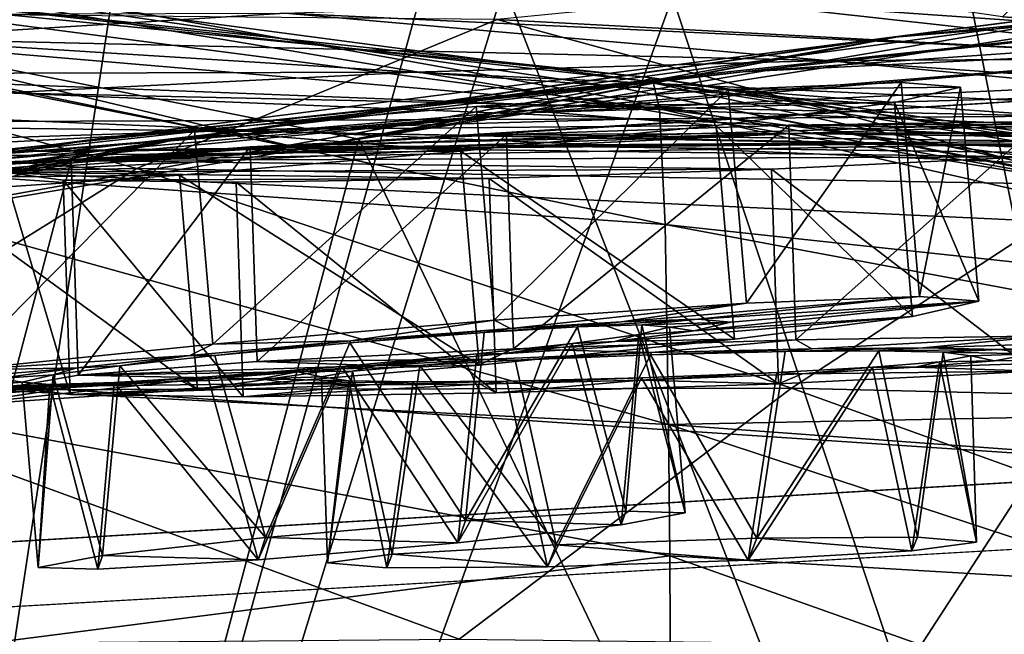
# Model space of a CAD drawing. Header units: metres. Extents: x 0 to 903, y -903 to 0.
# Tile 237 of 253: x 506 to 540, y -38 to -17. Entities that reach past the tile are written whole.
import ezdxf

# ---------------------------------------------------------------- set-up
doc = ezdxf.new("R2010")
doc.units = ezdxf.units.M

msp = doc.modelspace()

# ---------------------------------------------------------------- linework, layer by layer
at = {"layer": 'top0'}
for points in [[(842.079285, -37.838261, 2063.059814), (844.306091, -34.448139, 2063.059814), (133.377289, -4.519207, 2063.059814)], [(844.306091, -34.448139, 2063.059814), (847.696228, -32.221325, 2063.059814), (133.377289, -4.519207, 2063.059814)], [(133.377289, -4.519207, 2063.059814), (847.696228, -32.221325, 2063.059814), (887.377258, -4.519207, 2063.059814)], [(133.377289, -4.519207, 2063.059814), (163.519562, -51.518902, 2063.059814), (836.377136, -51.518902, 2063.059814)], [(842.079285, -37.838261, 2063.059814), (133.377289, -4.519207, 2063.059814), (836.377136, -51.518902, 2063.059814)], [(887.377258, -4.519207, 163.059708), (847.696228, -32.221325, 163.059708), (133.377289, -4.519207, 163.059708)], [(847.696228, -32.221325, 163.059708), (844.306091, -34.448139, 163.059708), (133.377289, -4.519207, 163.059708)], [(133.377289, -4.519207, 163.059708), (844.306091, -34.448139, 163.059708), (842.079285, -37.838261, 163.059708)], [(133.377289, -4.519207, 163.059708), (842.079285, -37.838261, 163.059708), (836.377136, -51.518902, 163.059708)], [(836.377136, -51.518902, 163.059708), (163.519562, -51.518902, 163.059708), (133.377289, -4.519207, 163.059708)], [(560.594788, -15.275234, 1512.004272), (591.140259, -11.946713, 1561.924072), (535.782043, -17.329136, 1511.832886)], [(591.140259, -11.946713, 1561.924072), (563.811584, -13.714565, 1561.91748), (535.782043, -17.329136, 1511.832886)], [(495.991272, -101.507111, 1605.857178), (508.894043, -16.291275, 1608.088501), (470.493347, -12.454998, 1608.189087)], [(501.71936, -12.687592, 617.838562), (528.363281, -15.90432, 617.922791), (497.423981, -101.513016, 620.164551)], [(535.782043, -17.329136, 1511.832886), (563.811584, -13.714565, 1561.91748), (510.899231, -20.912622, 1511.640137)], [(563.811584, -13.714565, 1561.91748), (536.280823, -17.277678, 1561.998047), (510.899231, -20.912622, 1511.640137)], [(552.417358, -14.948027, 1564.894653), (517.500244, -20.846918, 1565.049072), (563.811584, -13.714565, 1561.91748)], [(563.811584, -13.714565, 1561.91748), (517.500244, -20.846918, 1565.049072), (536.280823, -17.277678, 1561.998047)], [(553.345703, -17.572212, 509.69455), (520.69043, -13.823624, 509.420135), (536.569641, -15.285351, 456.888458)], [(553.345703, -17.572212, 509.69455), (539.796692, -16.60578, 562.686707), (520.69043, -13.823624, 509.420135)], [(555.510315, -100.250816, 658.68866), (554.890198, -13.933051, 660.948975), (538.657837, -15.91435, 660.897095)], [(498.121948, -14.931726, 1610.943604), (527.344788, -18.825037, 1717.76355), (496.523987, -15.397907, 1717.933838)], [(498.121948, -14.931726, 1610.943604), (526.554993, -19.059547, 1610.789307), (527.344788, -18.825037, 1717.76355)], [(526.554993, -19.059547, 1610.789307), (498.121948, -14.931726, 1610.943604), (546.891296, -23.081976, 1607.910889)], [(546.891296, -23.081976, 1607.910889), (498.121948, -14.931726, 1610.943604), (508.894043, -16.291275, 1608.088501)], [(552.417358, -14.948027, 1564.894653), (555.51825, -100.25045, 1567.128418), (517.500244, -20.846918, 1565.049072)], [(552.886475, -17.423899, 1458.469604), (585.04071, -14.705161, 1512.154297), (530.795715, -18.504261, 1458.24292)], [(585.04071, -14.705161, 1512.154297), (560.594788, -15.275234, 1512.004272), (530.795715, -18.504261, 1458.24292)], [(508.446198, -20.834852, 1457.984009), (560.594788, -15.275234, 1512.004272), (535.782043, -17.329136, 1511.832886)], [(530.795715, -18.504261, 1458.24292), (560.594788, -15.275234, 1512.004272), (508.446198, -20.834852, 1457.984009)], [(555.158508, -18.468616, 405.247559), (536.569641, -15.285351, 456.888458), (522.29126, -16.69252, 404.999176)], [(569.24231, -18.928604, 457.537354), (536.569641, -15.285351, 456.888458), (555.158508, -18.468616, 405.247559)], [(569.24231, -18.928604, 457.537354), (553.345703, -17.572212, 509.69455), (536.569641, -15.285351, 456.888458)], [(495.991241, -101.507111, 658.655762), (519.723877, -15.519427, 660.90741), (494.513519, -16.345406, 660.885803)], [(495.890411, -15.602613, 1772.733154), (527.914978, -19.795883, 1827.241333), (495.383057, -17.018021, 1827.502563)], [(527.661804, -18.721035, 1772.509033), (495.890411, -15.602613, 1772.733154), (496.523987, -15.397907, 1717.933838)], [(495.890411, -15.602613, 1772.733154), (527.661804, -18.721035, 1772.509033), (527.914978, -19.795883, 1827.241333)], [(519.723877, -15.519427, 660.90741), (495.991241, -101.507111, 658.655762), (522.532288, -15.525632, 660.907227)], [(495.991241, -101.507111, 658.655762), (555.510315, -100.250816, 658.68866), (522.532288, -15.525632, 660.907227)], [(496.523987, -15.397907, 1717.933838), (527.344788, -18.825037, 1717.76355), (527.661804, -18.721035, 1772.509033)], [(522.532288, -15.525632, 660.907227), (555.510315, -100.250816, 658.68866), (538.657837, -15.91435, 660.897095)], [(539.796692, -16.60578, 562.686707), (553.345703, -17.572212, 509.69455), (541.045471, -15.360963, 561.487488)], [(497.423981, -101.513016, 620.164551), (528.363281, -15.90432, 617.922791), (556.464417, -100.205589, 620.13031)], [(514.949768, -16.471502, 1122.30127), (529.448608, -15.965605, 1122.301147), (548.159058, -18.051569, 1179.180542)], [(528.363281, -15.90432, 617.922791), (544.554199, -15.904465, 617.922791), (556.464417, -100.205589, 620.13031)], [(562.810974, -18.309092, 1179.171021), (529.448608, -15.965605, 1122.301147), (544.352112, -15.870751, 1122.300659)], [(548.159058, -18.051569, 1179.180542), (529.448608, -15.965605, 1122.301147), (562.810974, -18.309092, 1179.171021)], [(508.894043, -16.291275, 1608.088501), (495.991272, -101.507111, 1605.857178), (546.891296, -23.081976, 1607.910889)], [(509.806885, -21.854267, 354.61145), (489.893097, -16.398525, 405.125092), (476.522217, -22.443432, 355.114563)], [(485.874695, -16.551174, 1065.654785), (514.949768, -16.471502, 1122.30127), (500.8302, -17.35783, 1122.301025)], [(522.29126, -16.69252, 404.999176), (489.893097, -16.398525, 405.125092), (509.806885, -21.854267, 354.61145)], [(496.759338, -16.710913, 1564.940796), (494.981476, -17.099455, 1561.972656), (515.546143, -21.173973, 1562.117554)], [(517.500244, -20.846918, 1565.049072), (496.003113, -101.507164, 1567.161255), (496.759338, -16.710913, 1564.940796)], [(517.500244, -20.846918, 1565.049072), (496.759338, -16.710913, 1564.940796), (515.546143, -21.173973, 1562.117554)], [(500.8302, -17.35783, 1122.301025), (514.949768, -16.471502, 1122.30127), (533.693604, -18.121681, 1179.18457)], [(543.253235, -22.424149, 354.476257), (522.29126, -16.69252, 404.999176), (509.806885, -21.854267, 354.61145)], [(514.949768, -16.471502, 1122.30127), (548.159058, -18.051569, 1179.180542), (533.693604, -18.121681, 1179.18457)], [(555.158508, -18.468616, 405.247559), (522.29126, -16.69252, 404.999176), (543.253235, -22.424149, 354.476257)], [(495.383057, -17.018021, 1827.502563), (528.104187, -23.79738, 1881.834229), (495.002411, -21.486528, 1882.114014)], [(495.383057, -17.018021, 1827.502563), (527.914978, -19.795883, 1827.241333), (528.104187, -23.79738, 1881.834229)], [(515.546143, -21.173973, 1562.117554), (494.981476, -17.099455, 1561.972656), (479.983337, -23.747101, 1519.638184)], [(486.070496, -24.453058, 1457.692871), (508.446198, -20.834852, 1457.984009), (535.782043, -17.329136, 1511.832886)], [(535.782043, -17.329136, 1511.832886), (510.899231, -20.912622, 1511.640137), (486.070496, -24.453058, 1457.692871)], [(500.8302, -17.35783, 1122.301025), (519.401733, -18.515184, 1179.183228), (487.062866, -18.599287, 1122.300415)], [(510.899231, -20.912622, 1511.640137), (536.280823, -17.277678, 1561.998047), (492.524994, -25.071135, 1525.593872)], [(536.280823, -17.277678, 1561.998047), (515.546143, -21.173973, 1562.117554), (492.524994, -25.071135, 1525.593872)], [(519.401733, -18.515184, 1179.183228), (500.8302, -17.35783, 1122.301025), (533.693604, -18.121681, 1179.18457)], [(517.500244, -20.846918, 1565.049072), (515.546143, -21.173973, 1562.117554), (536.280823, -17.277678, 1561.998047)], [(530.795715, -18.504261, 1458.24292), (503.659515, -21.463589, 1403.576782), (552.886475, -17.423899, 1458.469604)], [(503.659515, -21.463589, 1403.576782), (523.590881, -19.92218, 1403.821655), (552.886475, -17.423899, 1458.469604)], [(552.886475, -17.423899, 1458.469604), (523.590881, -19.92218, 1403.821655), (574.493042, -17.511818, 1458.664063)], [(523.590881, -19.92218, 1403.821655), (543.192749, -19.355036, 1404.03186), (574.493042, -17.511818, 1458.664063)], [(533.693604, -18.121681, 1179.18457), (548.159058, -18.051569, 1179.180542), (570.515503, -20.693638, 1236.089722)], [(519.401733, -18.515184, 1179.183228), (533.693604, -18.121681, 1179.18457), (556.143799, -20.244696, 1236.10144)], [(556.143799, -20.244696, 1236.10144), (533.693604, -18.121681, 1179.18457), (570.515503, -20.693638, 1236.089722)], [(508.446198, -20.834852, 1457.984009), (483.567261, -24.04295, 1403.297119), (530.795715, -18.504261, 1458.24292)], [(483.567261, -24.04295, 1403.297119), (503.659515, -21.463589, 1403.576782), (530.795715, -18.504261, 1458.24292)], [(519.401733, -18.515184, 1179.183228), (505.269989, -19.233835, 1179.17627), (487.062866, -18.599287, 1122.300415)], [(505.269989, -19.233835, 1179.17627), (519.401733, -18.515184, 1179.183228), (541.693848, -20.047804, 1236.099121)], [(541.693848, -20.047804, 1236.099121), (519.401733, -18.515184, 1179.183228), (556.143799, -20.244696, 1236.10144)], [(527.344788, -18.825037, 1717.76355), (559.395264, -23.348143, 1771.990112), (527.661804, -18.721035, 1772.509033)], [(527.661804, -18.721035, 1772.509033), (559.395264, -23.348143, 1771.990112), (560.479614, -24.007469, 1826.602051)], [(527.661804, -18.721035, 1772.509033), (560.479614, -24.007469, 1826.602051), (527.914978, -19.795883, 1827.241333)], [(526.554993, -19.059547, 1610.789307), (554.814697, -24.720793, 1616.677246), (527.344788, -18.825037, 1717.76355)], [(526.554993, -19.059547, 1610.789307), (549.354004, -23.585649, 1610.604248), (554.814697, -24.720793, 1616.677246)], [(549.354004, -23.585649, 1610.604248), (526.554993, -19.059547, 1610.789307), (546.891296, -23.081976, 1607.910889)], [(527.344788, -18.825037, 1717.76355), (554.814697, -24.720793, 1616.677246), (558.036133, -23.79632, 1717.388428)], [(527.344788, -18.825037, 1717.76355), (558.036133, -23.79632, 1717.388428), (559.395264, -23.348143, 1771.990112)], [(491.285797, -20.28372, 1179.163696), (505.269989, -19.233835, 1179.17627), (527.168701, -20.137524, 1236.082886)], [(515.051147, -21.069534, 1348.560547), (543.192749, -19.355036, 1404.03186), (497.267059, -22.222027, 1348.372314)], [(543.192749, -19.355036, 1404.03186), (523.590881, -19.92218, 1403.821655), (497.267059, -22.222027, 1348.372314)], [(527.168701, -20.137524, 1236.082886), (505.269989, -19.233835, 1179.17627), (541.693848, -20.047804, 1236.099121)], [(562.306824, -19.667585, 1404.207275), (543.192749, -19.355036, 1404.03186), (515.051147, -21.069534, 1348.560547)], [(532.533447, -20.647058, 1348.717896), (562.306824, -19.667585, 1404.207275), (515.051147, -21.069534, 1348.560547)], [(580.788818, -20.738815, 1404.3479), (562.306824, -19.667585, 1404.207275), (532.533447, -20.647058, 1348.717896)], [(497.267059, -22.222027, 1348.372314), (523.590881, -19.92218, 1403.821655), (479.291046, -24.173979, 1348.152954)], [(523.590881, -19.92218, 1403.821655), (503.659515, -21.463589, 1403.576782), (479.291046, -24.173979, 1348.152954)], [(527.168701, -20.137524, 1236.082886), (541.693848, -20.047804, 1236.099121), (567.774414, -21.973278, 1292.801025)], [(527.914978, -19.795883, 1827.241333), (561.288147, -27.371813, 1881.103271), (528.104187, -23.79738, 1881.834229)], [(527.914978, -19.795883, 1827.241333), (560.479614, -24.007469, 1826.602051), (561.288147, -27.371813, 1881.103271)], [(477.437927, -21.674414, 1179.145752), (491.285797, -20.28372, 1179.163696), (512.573975, -20.552483, 1236.052734)], [(512.573975, -20.552483, 1236.052734), (491.285797, -20.28372, 1179.163696), (527.168701, -20.137524, 1236.082886)], [(512.573975, -20.552483, 1236.052734), (527.168701, -20.137524, 1236.082886), (552.825684, -21.327812, 1292.775269)], [(552.825684, -21.327812, 1292.775269), (527.168701, -20.137524, 1236.082886), (567.774414, -21.973278, 1292.801025)], [(497.919495, -21.333569, 1236.008545), (477.437927, -21.674414, 1179.145752), (512.573975, -20.552483, 1236.052734)], [(515.051147, -21.069534, 1348.560547), (490.14212, -22.668257, 1292.439209), (532.533447, -20.647058, 1348.717896)], [(490.14212, -22.668257, 1292.439209), (506.160736, -21.597239, 1292.558105), (532.533447, -20.647058, 1348.717896)], [(497.919495, -21.333569, 1236.008545), (512.573975, -20.552483, 1236.052734), (537.549622, -20.998642, 1292.726196)], [(532.533447, -20.647058, 1348.717896), (506.160736, -21.597239, 1292.558105), (549.614319, -20.866404, 1348.844116)], [(537.549622, -20.998642, 1292.726196), (512.573975, -20.552483, 1236.052734), (552.825684, -21.327812, 1292.775269)], [(549.614319, -20.866404, 1348.844116), (580.788818, -20.738815, 1404.3479), (532.533447, -20.647058, 1348.717896)], [(463.488617, -27.690105, 1402.98291), (508.446198, -20.834852, 1457.984009), (486.070496, -24.453058, 1457.692871)], [(483.567261, -24.04295, 1403.297119), (508.446198, -20.834852, 1457.984009), (463.488617, -27.690105, 1402.98291)], [(510.899231, -20.912622, 1511.640137), (463.90155, -29.351326, 1457.369507), (486.070496, -24.453058, 1457.692871)], [(486.243317, -26.01474, 1511.426025), (463.90155, -29.351326, 1457.369507), (510.899231, -20.912622, 1511.640137)], [(497.267059, -22.222027, 1348.372314), (473.984528, -24.335777, 1292.296997), (515.051147, -21.069534, 1348.560547)], [(473.984528, -24.335777, 1292.296997), (490.14212, -22.668257, 1292.439209), (515.051147, -21.069534, 1348.560547)], [(506.160736, -21.597239, 1292.558105), (483.21991, -22.521439, 1235.950317), (521.980408, -21.063517, 1292.653809)], [(483.21991, -22.521439, 1235.950317), (497.919495, -21.333569, 1236.008545), (521.980408, -21.063517, 1292.653809)], [(510.899231, -20.912622, 1511.640137), (492.524994, -25.071135, 1525.593872), (486.243317, -26.01474, 1511.426025)], [(555.51825, -100.25045, 1567.128418), (496.003113, -101.507164, 1567.161255), (517.500244, -20.846918, 1565.049072)], [(521.980408, -21.063517, 1292.653809), (497.919495, -21.333569, 1236.008545), (537.549622, -20.998642, 1292.726196)], [(506.160736, -21.597239, 1292.558105), (521.980408, -21.063517, 1292.653809), (549.614319, -20.866404, 1348.844116)], [(549.614319, -20.866404, 1348.844116), (521.980408, -21.063517, 1292.653809), (566.206177, -21.624392, 1348.939453)], [(521.980408, -21.063517, 1292.653809), (537.549622, -20.998642, 1292.726196), (566.206177, -21.624392, 1348.939453)], [(566.206177, -21.624392, 1348.939453), (537.549622, -20.998642, 1292.726196), (582.234436, -22.806931, 1349.003662)], [(537.549622, -20.998642, 1292.726196), (552.825684, -21.327812, 1292.775269), (582.234436, -22.806931, 1349.003662)], [(479.983337, -23.747101, 1519.638184), (492.524994, -25.071135, 1525.593872), (515.546143, -21.173973, 1562.117554)], [(495.002411, -21.486528, 1882.114014), (528.229126, -30.727295, 1936.125732), (494.74881, -29.019733, 1936.401733)], [(495.002411, -21.486528, 1882.114014), (528.104187, -23.79738, 1881.834229), (528.229126, -30.727295, 1936.125732)], [(490.14212, -22.668257, 1292.439209), (468.495483, -24.154392, 1235.878174), (506.160736, -21.597239, 1292.558105)], [(468.495483, -24.154392, 1235.878174), (483.21991, -22.521439, 1235.950317), (506.160736, -21.597239, 1292.558105)], [(509.806885, -21.854267, 354.61145), (476.522217, -22.443432, 355.114563), (497.448395, -29.539288, 305.797028)], [(532.48645, -29.475296, 305.371277), (509.806885, -21.854267, 354.61145), (497.448395, -29.539288, 305.797028)], [(543.253235, -22.424149, 354.476257), (509.806885, -21.854267, 354.61145), (532.48645, -29.475296, 305.371277)], [(566.932739, -30.30932, 305.25), (543.253235, -22.424149, 354.476257), (532.48645, -29.475296, 305.371277)], [(495.991272, -101.507111, 1605.857178), (555.510315, -100.250816, 1605.890137), (546.891296, -23.081976, 1607.910889)], [(528.104187, -23.79738, 1881.834229), (561.588684, -30.067461, 1908.26416), (528.229126, -30.727295, 1936.125732)], [(528.104187, -23.79738, 1881.834229), (561.288147, -27.371813, 1881.103271), (561.588684, -30.067461, 1908.26416)], [(494.74881, -29.019733, 1936.401733), (528.267456, -35.283249, 1963.10791), (494.622528, -39.602764, 1990.200928)], [(528.229126, -30.727295, 1936.125732), (528.267456, -35.283249, 1963.10791), (494.74881, -29.019733, 1936.401733)], [(520.973633, -38.167416, 257.737305), (497.448395, -29.539288, 305.797028), (483.487183, -38.477341, 258.177063)], [(532.48645, -29.475296, 305.371277), (497.448395, -29.539288, 305.797028), (520.973633, -38.167416, 257.737305)], [(557.855103, -38.605545, 257.478455), (532.48645, -29.475296, 305.371277), (520.973633, -38.167416, 257.737305)], [(566.932739, -30.30932, 305.25), (532.48645, -29.475296, 305.371277), (557.855103, -38.605545, 257.478455)], [(528.229126, -30.727295, 1936.125732), (561.588684, -30.067461, 1908.26416), (545.012329, -31.955709, 1935.796753)], [(528.229126, -30.727295, 1936.125732), (545.012329, -31.955709, 1935.796753), (545.111389, -36.270851, 1962.776001)], [(528.267456, -35.283249, 1963.10791), (528.229126, -30.727295, 1936.125732), (545.111389, -36.270851, 1962.776001)], [(528.267456, -35.283249, 1963.10791), (528.289734, -40.561356, 1989.954346), (494.622528, -39.602764, 1990.200928)], [(528.289734, -40.561356, 1989.954346), (528.267456, -35.283249, 1963.10791), (545.168335, -41.280674, 1989.624878)], [(528.267456, -35.283249, 1963.10791), (545.111389, -36.270851, 1962.776001), (545.168335, -41.280674, 1989.624878)]]:
    msp.add_3dface(points, dxfattribs=at)
at = {"layer": 'top0123413'}
for points in [[(882.116272, -12.461334, 160.059708), (244.305313, -50.274853, 160.059708), (20.424814, -12.458053, 160.059708)], [(837.067505, -50.273884, 160.059708), (244.305313, -50.274853, 160.059708), (882.116272, -12.461334, 160.059708)], [(20.424814, -15.458053, 163.059708), (244.305313, -52.006905, 163.059708), (882.116272, -15.461334, 163.059708)], [(244.305313, -52.006905, 163.059708), (838.694763, -52.005932, 163.059708), (882.116272, -15.461334, 163.059708)]]:
    msp.add_3dface(points, dxfattribs=at)
at = {"layer": 'top0123442'}
for points in [[(530.925415, -26.529209, 1433.795288), (530.292908, -19.115652, 1434.056641), (536.281677, -18.877661, 1441.798828)], [(536.281677, -18.877661, 1441.798828), (530.292908, -19.115652, 1434.056641), (538.335999, -19.039814, 1451.370361)], [(530.292908, -19.115652, 1434.056641), (536.049072, -19.569998, 1460.875732), (538.335999, -19.039814, 1451.370361)], [(536.914124, -26.291218, 1441.537476), (530.925415, -26.529209, 1433.795288), (536.281677, -18.877661, 1441.798828)], [(538.335999, -19.039814, 1451.370361), (536.049072, -19.569998, 1460.875732), (538.968506, -26.453373, 1451.109009)], [(536.914124, -26.291218, 1441.537476), (536.281677, -18.877661, 1441.798828), (538.335999, -19.039814, 1451.370361)], [(538.968506, -26.453373, 1451.109009), (536.914124, -26.291218, 1441.537476), (538.335999, -19.039814, 1451.370361)], [(522.188354, -27.120211, 1429.416138), (521.555908, -19.706652, 1429.67749), (530.292908, -19.115652, 1434.056641)], [(530.292908, -19.115652, 1434.056641), (521.555908, -19.706652, 1429.67749), (536.049072, -19.569998, 1460.875732)], [(530.925415, -26.529209, 1433.795288), (522.188354, -27.120211, 1429.416138), (530.292908, -19.115652, 1434.056641)], [(512.433594, -27.947165, 1429.26709), (511.801117, -20.533607, 1429.528442), (521.555908, -19.706652, 1429.67749)], [(521.555908, -19.706652, 1429.67749), (511.801117, -20.533607, 1429.528442), (529.873779, -20.363203, 1468.432007)], [(522.188354, -27.120211, 1429.416138), (512.433594, -27.947165, 1429.26709), (521.555908, -19.706652, 1429.67749)], [(521.555908, -19.706652, 1429.67749), (529.873779, -20.363203, 1468.432007), (536.049072, -19.569998, 1460.875732)], [(536.049072, -19.569998, 1460.875732), (529.873779, -20.363203, 1468.432007), (536.681519, -26.983557, 1460.61438)], [(536.049072, -19.569998, 1460.875732), (536.681519, -26.983557, 1460.61438), (538.968506, -26.453373, 1451.109009)], [(511.801117, -20.533607, 1429.528442), (521.033264, -21.262323, 1472.542847), (529.873779, -20.363203, 1468.432007)], [(529.873779, -20.363203, 1468.432007), (521.033264, -21.262323, 1472.542847), (530.506226, -27.77676, 1468.170776)], [(529.873779, -20.363203, 1468.432007), (530.506226, -27.77676, 1468.170776), (536.681519, -26.983557, 1460.61438)], [(503.593048, -28.846285, 1433.37793), (502.960571, -21.432728, 1433.639282), (511.801117, -20.533607, 1429.528442)], [(511.801117, -20.533607, 1429.528442), (502.960571, -21.432728, 1433.639282), (521.033264, -21.262323, 1472.542847)], [(512.433594, -27.947165, 1429.26709), (503.593048, -28.846285, 1433.37793), (511.801117, -20.533607, 1429.528442)], [(502.960571, -21.432728, 1433.639282), (496.785278, -22.225931, 1441.195679), (511.278442, -22.089279, 1472.393921)], [(502.960571, -21.432728, 1433.639282), (511.278442, -22.089279, 1472.393921), (521.033264, -21.262323, 1472.542847)], [(521.033264, -21.262323, 1472.542847), (511.278442, -22.089279, 1472.393921), (521.66571, -28.67588, 1472.281494)], [(521.033264, -21.262323, 1472.542847), (521.66571, -28.67588, 1472.281494), (530.506226, -27.77676, 1468.170776)], [(496.785278, -22.225931, 1441.195679), (502.541412, -22.680279, 1468.014648), (511.278442, -22.089279, 1472.393921)], [(511.278442, -22.089279, 1472.393921), (502.541412, -22.680279, 1468.014648), (511.910919, -29.502836, 1472.132568)], [(511.278442, -22.089279, 1472.393921), (511.910919, -29.502836, 1472.132568), (521.66571, -28.67588, 1472.281494)], [(502.541412, -22.680279, 1468.014648), (503.173889, -30.093838, 1467.753296), (511.910919, -29.502836, 1472.132568)], [(522.188354, -27.120211, 1429.416138), (530.925415, -26.529209, 1433.795288), (522.755005, -27.39938, 1438.706665)], [(530.925415, -26.529209, 1433.795288), (526.590759, -27.169355, 1441.464478), (522.755005, -27.39938, 1438.706665)], [(530.925415, -26.529209, 1433.795288), (536.914124, -26.291218, 1441.537476), (526.590759, -27.169355, 1441.464478)], [(536.914124, -26.291218, 1441.537476), (529.234192, -27.082071, 1445.385742), (526.590759, -27.169355, 1441.464478)], [(536.681519, -26.983557, 1460.61438), (529.098267, -27.486631, 1456.532959), (538.968506, -26.453373, 1451.109009)], [(529.098267, -27.486631, 1456.532959), (530.379822, -27.181469, 1450.977905), (538.968506, -26.453373, 1451.109009)], [(536.914124, -26.291218, 1441.537476), (538.968506, -26.453373, 1451.109009), (529.234192, -27.082071, 1445.385742)], [(538.968506, -26.453373, 1451.109009), (530.379822, -27.181469, 1450.977905), (529.234192, -27.082071, 1445.385742)], [(512.433594, -27.947165, 1429.26709), (522.188354, -27.120211, 1429.416138), (517.212646, -27.826309, 1437.404541)], [(522.188354, -27.120211, 1429.416138), (522.755005, -27.39938, 1438.706665), (517.212646, -27.826309, 1437.404541)], [(525.075317, -27.35074, 1442.943115), (521.836365, -27.545084, 1440.617432), (526.590759, -27.169355, 1441.464478)], [(521.836365, -27.545084, 1440.617432), (522.755005, -27.39938, 1438.706665), (526.590759, -27.169355, 1441.464478)], [(527.304504, -27.27729, 1446.254272), (525.075317, -27.35074, 1442.943115), (529.234192, -27.082071, 1445.385742)], [(525.075317, -27.35074, 1442.943115), (526.590759, -27.169355, 1441.464478), (529.234192, -27.082071, 1445.385742)], [(527.304504, -27.27729, 1446.254272), (526.745911, -33.732189, 1444.078857), (525.075317, -27.35074, 1442.943115)], [(530.506226, -27.77676, 1468.170776), (526.360229, -27.855553, 1460.37207), (536.681519, -26.983557, 1460.61438)], [(526.360229, -27.855553, 1460.37207), (529.098267, -27.486631, 1456.532959), (536.681519, -26.983557, 1460.61438)], [(528.805786, -33.790524, 1450.718872), (526.745911, -33.732189, 1444.078857), (527.304504, -27.27729, 1446.254272)], [(527.304504, -27.27729, 1446.254272), (529.234192, -27.082071, 1445.385742), (530.379822, -27.181469, 1450.977905)], [(528.262573, -27.360929, 1450.945557), (527.304504, -27.27729, 1446.254272), (530.379822, -27.181469, 1450.977905)], [(528.262573, -27.360929, 1450.945557), (528.805786, -33.790524, 1450.718872), (527.304504, -27.27729, 1446.254272)], [(530.379822, -27.181469, 1450.977905), (529.098267, -27.486631, 1456.532959), (528.262573, -27.360929, 1450.945557)], [(521.836365, -27.545084, 1440.617432), (517.186768, -27.903349, 1439.528076), (522.755005, -27.39938, 1438.706665)], [(517.186768, -27.903349, 1439.528076), (517.212646, -27.826309, 1437.404541), (522.755005, -27.39938, 1438.706665)], [(521.191833, -34.059052, 1439.90979), (517.186768, -27.903349, 1439.528076), (521.836365, -27.545084, 1440.617432)], [(526.745911, -33.732189, 1444.078857), (521.191833, -34.059052, 1439.90979), (525.075317, -27.35074, 1442.943115)], [(525.075317, -27.35074, 1442.943115), (521.191833, -34.059052, 1439.90979), (521.836365, -27.545084, 1440.617432)], [(526.360229, -27.855553, 1460.37207), (524.881409, -27.927948, 1458.847656), (527.19043, -27.61668, 1455.605835)], [(527.19043, -27.61668, 1455.605835), (524.881409, -27.927948, 1458.847656), (526.584778, -34.211773, 1457.293457)], [(529.098267, -27.486631, 1456.532959), (526.360229, -27.855553, 1460.37207), (527.19043, -27.61668, 1455.605835)], [(527.19043, -27.61668, 1455.605835), (526.584778, -34.211773, 1457.293457), (528.805786, -33.790524, 1450.718872)], [(529.098267, -27.486631, 1456.532959), (527.19043, -27.61668, 1455.605835), (528.262573, -27.360929, 1450.945557)], [(528.262573, -27.360929, 1450.945557), (527.19043, -27.61668, 1455.605835), (528.805786, -33.790524, 1450.718872)], [(503.593048, -28.846285, 1433.37793), (512.433594, -27.947165, 1429.26709), (511.640656, -28.341589, 1438.536987)], [(512.433594, -27.947165, 1429.26709), (517.212646, -27.826309, 1437.404541), (511.640656, -28.341589, 1438.536987)], [(512.51239, -28.335514, 1440.475098), (511.640656, -28.341589, 1438.536987), (517.212646, -27.826309, 1437.404541)], [(517.186768, -27.903349, 1439.528076), (512.51239, -28.335514, 1440.475098), (517.212646, -27.826309, 1437.404541)], [(514.265137, -34.646259, 1439.804077), (512.51239, -28.335514, 1440.475098), (517.186768, -27.903349, 1439.528076)], [(521.191833, -34.059052, 1439.90979), (514.265137, -34.646259, 1439.804077), (517.186768, -27.903349, 1439.528076)], [(524.881409, -27.927948, 1458.847656), (520.931152, -34.83503, 1461.291382), (526.584778, -34.211773, 1457.293457)], [(524.881409, -27.927948, 1458.847656), (521.586914, -28.287479, 1461.073608), (520.931152, -34.83503, 1461.291382)], [(522.458618, -28.281458, 1463.011719), (521.586914, -28.287479, 1461.073608), (524.881409, -27.927948, 1458.847656)], [(521.66571, -28.67588, 1472.281494), (522.458618, -28.281458, 1463.011719), (530.506226, -27.77676, 1468.170776)], [(522.458618, -28.281458, 1463.011719), (526.360229, -27.855553, 1460.37207), (530.506226, -27.77676, 1468.170776)], [(526.360229, -27.855553, 1460.37207), (522.458618, -28.281458, 1463.011719), (524.881409, -27.927948, 1458.847656)], [(516.886597, -28.796738, 1464.144043), (522.458618, -28.281458, 1463.011719), (521.66571, -28.67588, 1472.281494)], [(522.458618, -28.281458, 1463.011719), (516.886597, -28.796738, 1464.144043), (521.586914, -28.287479, 1461.073608)], [(516.886597, -28.796738, 1464.144043), (516.912537, -28.719643, 1462.020508), (521.586914, -28.287479, 1461.073608)], [(521.586914, -28.287479, 1461.073608), (516.912537, -28.719643, 1462.020508), (520.931152, -34.83503, 1461.291382)], [(503.593048, -28.846285, 1433.37793), (511.640656, -28.341589, 1438.536987), (507.739075, -28.767494, 1441.176514)], [(509.217865, -28.695045, 1442.70105), (507.739075, -28.767494, 1441.176514), (511.640656, -28.341589, 1438.536987)], [(512.51239, -28.335514, 1440.475098), (509.217865, -28.695045, 1442.70105), (511.640656, -28.341589, 1438.536987)], [(512.51239, -28.335514, 1440.475098), (514.265137, -34.646259, 1439.804077), (509.217865, -28.695045, 1442.70105)], [(497.417755, -29.63949, 1440.934326), (507.739075, -28.767494, 1441.176514), (505.001038, -29.136415, 1445.015625)], [(497.417755, -29.63949, 1440.934326), (503.593048, -28.846285, 1433.37793), (507.739075, -28.767494, 1441.176514)], [(506.908844, -29.006313, 1445.942749), (505.001038, -29.136415, 1445.015625), (507.739075, -28.767494, 1441.176514)], [(509.217865, -28.695045, 1442.70105), (506.908844, -29.006313, 1445.942749), (507.739075, -28.767494, 1441.176514)], [(509.217865, -28.695045, 1442.70105), (508.611481, -35.26952, 1443.802002), (506.908844, -29.006313, 1445.942749)], [(514.265137, -34.646259, 1439.804077), (508.611481, -35.26952, 1443.802002), (509.217865, -28.695045, 1442.70105)], [(516.886597, -28.796738, 1464.144043), (511.344299, -29.223667, 1462.842041), (516.912537, -28.719643, 1462.020508)], [(511.344299, -29.223667, 1462.842041), (512.262939, -29.077909, 1460.931274), (516.912537, -28.719643, 1462.020508)], [(511.344299, -29.223667, 1462.842041), (516.886597, -28.796738, 1464.144043), (511.910919, -29.502836, 1472.132568)], [(511.910919, -29.502836, 1472.132568), (516.886597, -28.796738, 1464.144043), (521.66571, -28.67588, 1472.281494)], [(516.912537, -28.719643, 1462.020508), (512.262939, -29.077909, 1460.931274), (514.004395, -35.422237, 1461.185547)], [(520.931152, -34.83503, 1461.291382), (516.912537, -28.719643, 1462.020508), (514.004395, -35.422237, 1461.185547)], [(507.508514, -29.45369, 1460.084229), (511.344299, -29.223667, 1462.842041), (503.173889, -30.093838, 1467.753296)], [(503.173889, -30.093838, 1467.753296), (511.344299, -29.223667, 1462.842041), (511.910919, -29.502836, 1472.132568)], [(505.836731, -29.262062, 1450.603149), (503.719482, -29.441578, 1450.570801), (505.001038, -29.136415, 1445.015625)], [(503.719482, -29.441578, 1450.570801), (505.836731, -29.262062, 1450.603149), (506.7948, -29.345703, 1455.294434)], [(507.508514, -29.45369, 1460.084229), (504.865112, -29.540974, 1456.162964), (509.023956, -29.272251, 1458.605469)], [(504.865112, -29.540974, 1456.162964), (506.7948, -29.345703, 1455.294434), (509.023956, -29.272251, 1458.605469)], [(506.908844, -29.006313, 1445.942749), (505.836731, -29.262062, 1450.603149), (505.001038, -29.136415, 1445.015625)], [(506.908844, -29.006313, 1445.942749), (506.385193, -35.691216, 1450.376465), (505.836731, -29.262062, 1450.603149)], [(506.7948, -29.345703, 1455.294434), (505.836731, -29.262062, 1450.603149), (506.385193, -35.691216, 1450.376465)], [(508.611481, -35.26952, 1443.802002), (506.385193, -35.691216, 1450.376465), (506.908844, -29.006313, 1445.942749)], [(509.023956, -29.272251, 1458.605469), (506.7948, -29.345703, 1455.294434), (508.450348, -35.7491, 1457.016479)], [(511.344299, -29.223667, 1462.842041), (507.508514, -29.45369, 1460.084229), (512.262939, -29.077909, 1460.931274)], [(507.508514, -29.45369, 1460.084229), (509.023956, -29.272251, 1458.605469), (512.262939, -29.077909, 1460.931274)], [(514.004395, -35.422237, 1461.185547), (509.023956, -29.272251, 1458.605469), (508.450348, -35.7491, 1457.016479)], [(514.004395, -35.422237, 1461.185547), (512.262939, -29.077909, 1460.931274), (509.023956, -29.272251, 1458.605469)], [(504.865112, -29.540974, 1456.162964), (507.508514, -29.45369, 1460.084229), (497.18515, -30.331829, 1460.01123)], [(497.18515, -30.331829, 1460.01123), (507.508514, -29.45369, 1460.084229), (503.173889, -30.093838, 1467.753296)], [(504.865112, -29.540974, 1456.162964), (503.719482, -29.441578, 1450.570801), (506.7948, -29.345703, 1455.294434)], [(508.450348, -35.7491, 1457.016479), (506.7948, -29.345703, 1455.294434), (506.385193, -35.691216, 1450.376465)], [(526.584778, -34.211773, 1457.293457), (521.191833, -34.059052, 1439.90979), (526.745911, -33.732189, 1444.078857)], [(528.805786, -33.790524, 1450.718872), (526.584778, -34.211773, 1457.293457), (526.745911, -33.732189, 1444.078857)], [(520.931152, -34.83503, 1461.291382), (514.265137, -34.646259, 1439.804077), (521.191833, -34.059052, 1439.90979)], [(526.584778, -34.211773, 1457.293457), (520.931152, -34.83503, 1461.291382), (521.191833, -34.059052, 1439.90979)], [(514.004395, -35.422237, 1461.185547), (508.611481, -35.26952, 1443.802002), (514.265137, -34.646259, 1439.804077)], [(520.931152, -34.83503, 1461.291382), (514.004395, -35.422237, 1461.185547), (514.265137, -34.646259, 1439.804077)], [(508.450348, -35.7491, 1457.016479), (506.385193, -35.691216, 1450.376465), (508.611481, -35.26952, 1443.802002)], [(514.004395, -35.422237, 1461.185547), (508.450348, -35.7491, 1457.016479), (508.611481, -35.26952, 1443.802002)]]:
    msp.add_3dface(points, dxfattribs=at)
at = {"layer": 'top0123443'}
for points in [[(522.854309, -28.112303, 1247.293701), (522.610657, -20.675804, 1247.554932), (532.395386, -20.36051, 1247.703979)], [(532.395386, -20.36051, 1247.703979), (522.610657, -20.675804, 1247.554932), (549.187378, -20.572788, 1269.396851)], [(532.638977, -27.797009, 1247.442627), (522.854309, -28.112303, 1247.293701), (532.395386, -20.36051, 1247.703979)], [(532.638977, -27.797009, 1247.442627), (532.395386, -20.36051, 1247.703979), (541.151367, -20.227579, 1252.08313)], [(547.144348, -20.303339, 1259.825317), (541.151367, -20.227579, 1252.08313), (532.395386, -20.36051, 1247.703979)], [(547.144348, -20.303339, 1259.825317), (532.395386, -20.36051, 1247.703979), (549.187378, -20.572788, 1269.396851)], [(541.394958, -27.664078, 1251.821777), (532.638977, -27.797009, 1247.442627), (541.151367, -20.227579, 1252.08313)], [(513.978821, -28.547514, 1251.404419), (513.735229, -21.111015, 1251.665771), (522.610657, -20.675804, 1247.554932)], [(522.610657, -20.675804, 1247.554932), (513.735229, -21.111015, 1251.665771), (546.875854, -20.982555, 1278.902222)], [(522.854309, -28.112303, 1247.293701), (513.978821, -28.547514, 1251.404419), (522.610657, -20.675804, 1247.554932)], [(549.187378, -20.572788, 1269.396851), (522.610657, -20.675804, 1247.554932), (546.875854, -20.982555, 1278.902222)], [(507.770477, -29.016441, 1258.960815), (507.526886, -21.579943, 1259.222168), (513.735229, -21.111015, 1251.665771)], [(513.735229, -21.111015, 1251.665771), (507.526886, -21.579943, 1259.222168), (540.66748, -21.451483, 1286.458618)], [(513.978821, -28.547514, 1251.404419), (507.770477, -29.016441, 1258.960815), (513.735229, -21.111015, 1251.665771)], [(546.875854, -20.982555, 1278.902222), (513.735229, -21.111015, 1251.665771), (540.66748, -21.451483, 1286.458618)], [(540.66748, -21.451483, 1286.458618), (507.526886, -21.579943, 1259.222168), (531.791992, -21.886694, 1290.569336)], [(540.66748, -21.451483, 1286.458618), (531.791992, -21.886694, 1290.569336), (540.911072, -28.887981, 1286.197266)], [(505.458923, -29.426208, 1268.466187), (505.215302, -21.98971, 1268.727539), (507.526886, -21.579943, 1259.222168)], [(507.526886, -21.579943, 1259.222168), (505.215302, -21.98971, 1268.727539), (531.791992, -21.886694, 1290.569336)], [(507.770477, -29.016441, 1258.960815), (505.458923, -29.426208, 1268.466187), (507.526886, -21.579943, 1259.222168)], [(531.791992, -21.886694, 1290.569336), (505.215302, -21.98971, 1268.727539), (522.007324, -22.201988, 1290.42041)], [(507.258331, -22.259159, 1278.299072), (505.215302, -21.98971, 1268.727539), (507.501953, -29.695658, 1278.03772)], [(505.215302, -21.98971, 1268.727539), (505.458923, -29.426208, 1268.466187), (507.501953, -29.695658, 1278.03772)], [(505.215302, -21.98971, 1268.727539), (507.258331, -22.259159, 1278.299072), (522.007324, -22.201988, 1290.42041)], [(531.791992, -21.886694, 1290.569336), (522.007324, -22.201988, 1290.42041), (532.035645, -29.323193, 1290.307983)], [(531.791992, -21.886694, 1290.569336), (532.035645, -29.323193, 1290.307983), (540.911072, -28.887981, 1286.197266)], [(522.007324, -22.201988, 1290.42041), (507.258331, -22.259159, 1278.299072), (513.251343, -22.334919, 1286.04126)], [(513.251343, -22.334919, 1286.04126), (507.258331, -22.259159, 1278.299072), (513.494934, -29.771418, 1285.779907)], [(507.258331, -22.259159, 1278.299072), (507.501953, -29.695658, 1278.03772), (513.494934, -29.771418, 1285.779907)], [(522.007324, -22.201988, 1290.42041), (513.251343, -22.334919, 1286.04126), (522.250916, -29.638487, 1290.159058)], [(513.251343, -22.334919, 1286.04126), (513.494934, -29.771418, 1285.779907), (522.250916, -29.638487, 1290.159058)], [(522.007324, -22.201988, 1290.42041), (522.250916, -29.638487, 1290.159058), (532.035645, -29.323193, 1290.307983)], [(532.638977, -27.797009, 1247.442627), (527.633179, -28.24173, 1255.431152), (522.854309, -28.112303, 1247.293701)], [(533.190247, -28.105448, 1256.733154), (527.633179, -28.24173, 1255.431152), (532.638977, -27.797009, 1247.442627)], [(541.394958, -27.664078, 1251.821777), (533.190247, -28.105448, 1256.733154), (532.638977, -27.797009, 1247.442627)], [(537.032776, -28.07649, 1259.490967), (533.190247, -28.105448, 1256.733154), (541.394958, -27.664078, 1251.821777)], [(547.387939, -27.739838, 1259.563965), (537.032776, -28.07649, 1259.490967), (541.394958, -27.664078, 1251.821777)], [(539.677124, -28.12767, 1263.412231), (537.032776, -28.07649, 1259.490967), (547.387939, -27.739838, 1259.563965)], [(549.43103, -28.009287, 1269.135498), (539.677124, -28.12767, 1263.412231), (547.387939, -27.739838, 1259.563965)], [(522.854309, -28.112303, 1247.293701), (522.041809, -28.464687, 1256.563477), (513.978821, -28.547514, 1251.404419)], [(527.633179, -28.24173, 1255.431152), (522.041809, -28.464687, 1256.563477), (522.854309, -28.112303, 1247.293701)], [(522.912659, -28.504244, 1258.501587), (522.041809, -28.464687, 1256.563477), (527.633179, -28.24173, 1255.431152)], [(527.603271, -28.31731, 1257.554688), (522.912659, -28.504244, 1258.501587), (527.633179, -28.24173, 1255.431152)], [(532.265198, -28.202875, 1258.643921), (527.603271, -28.31731, 1257.554688), (533.190247, -28.105448, 1256.733154)], [(527.603271, -28.31731, 1257.554688), (527.633179, -28.24173, 1255.431152), (533.190247, -28.105448, 1256.733154)], [(531.280701, -34.674187, 1257.936279), (527.603271, -28.31731, 1257.554688), (532.265198, -28.202875, 1258.643921)], [(536.844238, -34.638447, 1262.105347), (531.280701, -34.674187, 1257.936279), (535.509949, -28.178314, 1260.969604)], [(535.509949, -28.178314, 1260.969604), (531.280701, -34.674187, 1257.936279), (532.265198, -28.202875, 1258.643921)], [(535.509949, -28.178314, 1260.969604), (532.265198, -28.202875, 1258.643921), (537.032776, -28.07649, 1259.490967)], [(532.265198, -28.202875, 1258.643921), (533.190247, -28.105448, 1256.733154), (537.032776, -28.07649, 1259.490967)], [(535.509949, -28.178314, 1260.969604), (537.032776, -28.07649, 1259.490967), (539.677124, -28.12767, 1263.412231)], [(537.739868, -28.221628, 1264.280762), (535.509949, -28.178314, 1260.969604), (539.677124, -28.12767, 1263.412231)], [(537.739868, -28.221628, 1264.280762), (536.844238, -34.638447, 1262.105347), (535.509949, -28.178314, 1260.969604)], [(538.898254, -34.804508, 1268.745361), (536.844238, -34.638447, 1262.105347), (537.739868, -28.221628, 1264.280762)], [(537.739868, -28.221628, 1264.280762), (539.677124, -28.12767, 1263.412231), (540.815979, -28.28689, 1269.004395)], [(538.692261, -28.355297, 1268.972046), (537.739868, -28.221628, 1264.280762), (540.815979, -28.28689, 1269.004395)], [(538.692261, -28.355297, 1268.972046), (538.898254, -34.804508, 1268.745361), (537.739868, -28.221628, 1264.280762)], [(540.815979, -28.28689, 1269.004395), (539.520203, -28.524561, 1274.55957), (538.692261, -28.355297, 1268.972046)], [(539.520203, -28.524561, 1274.55957), (540.815979, -28.28689, 1269.004395), (547.119446, -28.419054, 1278.640869)], [(540.815979, -28.28689, 1269.004395), (539.677124, -28.12767, 1263.412231), (549.43103, -28.009287, 1269.135498)], [(513.978821, -28.547514, 1251.404419), (518.123291, -28.685816, 1259.203125), (507.770477, -29.016441, 1258.960815)], [(522.041809, -28.464687, 1256.563477), (518.123291, -28.685816, 1259.203125), (513.978821, -28.547514, 1251.404419)], [(519.603821, -28.690861, 1260.727539), (518.123291, -28.685816, 1259.203125), (522.041809, -28.464687, 1256.563477)], [(522.912659, -28.504244, 1258.501587), (519.603821, -28.690861, 1260.727539), (522.041809, -28.464687, 1256.563477)], [(522.912659, -28.504244, 1258.501587), (524.332703, -34.898071, 1257.830566), (519.603821, -28.690861, 1260.727539)], [(524.332703, -34.898071, 1257.830566), (522.912659, -28.504244, 1258.501587), (527.603271, -28.31731, 1257.554688)], [(531.280701, -34.674187, 1257.936279), (524.332703, -34.898071, 1257.830566), (527.603271, -28.31731, 1257.554688)], [(536.766663, -28.74968, 1278.39856), (535.286072, -28.744581, 1276.874146), (537.608215, -28.554585, 1273.632324)], [(537.608215, -28.554585, 1273.632324), (535.286072, -28.744581, 1276.874146), (536.658203, -35.10894, 1275.319946)], [(537.608215, -28.554585, 1273.632324), (536.658203, -35.10894, 1275.319946), (538.898254, -34.804508, 1268.745361)], [(536.766663, -28.74968, 1278.39856), (539.520203, -28.524561, 1274.55957), (547.119446, -28.419054, 1278.640869)], [(547.119446, -28.419054, 1278.640869), (540.911072, -28.887981, 1286.197266), (536.766663, -28.74968, 1278.39856)], [(539.520203, -28.524561, 1274.55957), (536.766663, -28.74968, 1278.39856), (537.608215, -28.554585, 1273.632324)], [(539.520203, -28.524561, 1274.55957), (537.608215, -28.554585, 1273.632324), (538.692261, -28.355297, 1268.972046)], [(538.692261, -28.355297, 1268.972046), (537.608215, -28.554585, 1273.632324), (538.898254, -34.804508, 1268.745361)], [(518.123291, -28.685816, 1259.203125), (515.36969, -28.910934, 1263.042114), (507.770477, -29.016441, 1258.960815)], [(507.770477, -29.016441, 1258.960815), (515.36969, -28.910934, 1263.042114), (514.073914, -29.148605, 1268.59729)], [(516.197632, -29.080145, 1268.629639), (514.073914, -29.148605, 1268.59729), (515.36969, -28.910934, 1263.042114)], [(517.281677, -28.880857, 1263.96936), (515.36969, -28.910934, 1263.042114), (518.123291, -28.685816, 1259.203125)], [(517.281677, -28.880857, 1263.96936), (516.197632, -29.080145, 1268.629639), (515.36969, -28.910934, 1263.042114)], [(517.281677, -28.880857, 1263.96936), (516.408936, -35.52919, 1268.402954), (516.197632, -29.080145, 1268.629639)], [(518.654236, -35.22459, 1261.828491), (516.408936, -35.52919, 1268.402954), (517.281677, -28.880857, 1263.96936)], [(519.603821, -28.690861, 1260.727539), (517.281677, -28.880857, 1263.96936), (518.123291, -28.685816, 1259.203125)], [(519.603821, -28.690861, 1260.727539), (518.654236, -35.22459, 1261.828491), (517.281677, -28.880857, 1263.96936)], [(524.332703, -34.898071, 1257.830566), (518.654236, -35.22459, 1261.828491), (519.603821, -28.690861, 1260.727539)], [(532.848083, -28.970808, 1281.038208), (527.256775, -29.193766, 1282.170532), (531.977234, -28.931198, 1279.100098)], [(527.256775, -29.193766, 1282.170532), (527.286682, -29.118132, 1280.046997), (531.977234, -28.931198, 1279.100098)], [(532.035645, -29.323193, 1290.307983), (527.256775, -29.193766, 1282.170532), (532.848083, -28.970808, 1281.038208)], [(531.977234, -28.931198, 1279.100098), (527.286682, -29.118132, 1280.046997), (530.979736, -35.435455, 1279.317871)], [(535.286072, -28.744581, 1276.874146), (530.979736, -35.435455, 1279.317871), (536.658203, -35.10894, 1275.319946)], [(535.286072, -28.744581, 1276.874146), (531.977234, -28.931198, 1279.100098), (530.979736, -35.435455, 1279.317871)], [(532.848083, -28.970808, 1281.038208), (531.977234, -28.931198, 1279.100098), (535.286072, -28.744581, 1276.874146)], [(540.911072, -28.887981, 1286.197266), (532.035645, -29.323193, 1290.307983), (532.848083, -28.970808, 1281.038208)], [(536.766663, -28.74968, 1278.39856), (532.848083, -28.970808, 1281.038208), (535.286072, -28.744581, 1276.874146)], [(540.911072, -28.887981, 1286.197266), (532.848083, -28.970808, 1281.038208), (536.766663, -28.74968, 1278.39856)], [(505.458923, -29.426208, 1268.466187), (507.770477, -29.016441, 1258.960815), (514.073914, -29.148605, 1268.59729)], [(505.458923, -29.426208, 1268.466187), (514.073914, -29.148605, 1268.59729), (515.212769, -29.307825, 1274.189453)], [(507.501953, -29.695658, 1278.03772), (505.458923, -29.426208, 1268.466187), (515.212769, -29.307825, 1274.189453)], [(507.501953, -29.695658, 1278.03772), (515.212769, -29.307825, 1274.189453), (517.857117, -29.359005, 1278.110718)], [(522.250916, -29.638487, 1290.159058), (513.494934, -29.771418, 1285.779907), (521.699707, -29.330046, 1280.86853)], [(513.494934, -29.771418, 1285.779907), (517.857117, -29.359005, 1278.110718), (521.699707, -29.330046, 1280.86853)], [(514.073914, -29.148605, 1268.59729), (516.197632, -29.080145, 1268.629639), (517.150024, -29.213814, 1273.320923)], [(515.212769, -29.307825, 1274.189453), (514.073914, -29.148605, 1268.59729), (517.150024, -29.213814, 1273.320923)], [(515.212769, -29.307825, 1274.189453), (517.150024, -29.213814, 1273.320923), (519.380005, -29.257126, 1276.63208)], [(517.857117, -29.359005, 1278.110718), (515.212769, -29.307825, 1274.189453), (519.380005, -29.257126, 1276.63208)], [(517.150024, -29.213814, 1273.320923), (516.197632, -29.080145, 1268.629639), (516.408936, -35.52919, 1268.402954)], [(518.468201, -35.69508, 1275.042969), (517.150024, -29.213814, 1273.320923), (516.408936, -35.52919, 1268.402954)], [(519.380005, -29.257126, 1276.63208), (517.150024, -29.213814, 1273.320923), (518.468201, -35.69508, 1275.042969)], [(521.699707, -29.330046, 1280.86853), (517.857117, -29.359005, 1278.110718), (522.624695, -29.232567, 1278.957764)], [(517.857117, -29.359005, 1278.110718), (519.380005, -29.257126, 1276.63208), (522.624695, -29.232567, 1278.957764)], [(524.031738, -35.659344, 1279.212158), (519.380005, -29.257126, 1276.63208), (518.468201, -35.69508, 1275.042969)], [(524.031738, -35.659344, 1279.212158), (522.624695, -29.232567, 1278.957764), (519.380005, -29.257126, 1276.63208)], [(527.256775, -29.193766, 1282.170532), (521.699707, -29.330046, 1280.86853), (527.286682, -29.118132, 1280.046997)], [(521.699707, -29.330046, 1280.86853), (522.624695, -29.232567, 1278.957764), (527.286682, -29.118132, 1280.046997)], [(522.250916, -29.638487, 1290.159058), (521.699707, -29.330046, 1280.86853), (527.256775, -29.193766, 1282.170532)], [(532.035645, -29.323193, 1290.307983), (522.250916, -29.638487, 1290.159058), (527.256775, -29.193766, 1282.170532)], [(527.286682, -29.118132, 1280.046997), (522.624695, -29.232567, 1278.957764), (524.031738, -35.659344, 1279.212158)], [(530.979736, -35.435455, 1279.317871), (527.286682, -29.118132, 1280.046997), (524.031738, -35.659344, 1279.212158)], [(513.494934, -29.771418, 1285.779907), (507.501953, -29.695658, 1278.03772), (517.857117, -29.359005, 1278.110718)], [(530.979736, -35.435455, 1279.317871), (524.332703, -34.898071, 1257.830566), (531.280701, -34.674187, 1257.936279)], [(536.658203, -35.10894, 1275.319946), (530.979736, -35.435455, 1279.317871), (531.280701, -34.674187, 1257.936279)], [(536.658203, -35.10894, 1275.319946), (531.280701, -34.674187, 1257.936279), (536.844238, -34.638447, 1262.105347)], [(538.898254, -34.804508, 1268.745361), (536.658203, -35.10894, 1275.319946), (536.844238, -34.638447, 1262.105347)], [(524.031738, -35.659344, 1279.212158), (518.654236, -35.22459, 1261.828491), (524.332703, -34.898071, 1257.830566)], [(530.979736, -35.435455, 1279.317871), (524.031738, -35.659344, 1279.212158), (524.332703, -34.898071, 1257.830566)], [(518.468201, -35.69508, 1275.042969), (516.408936, -35.52919, 1268.402954), (518.654236, -35.22459, 1261.828491)], [(524.031738, -35.659344, 1279.212158), (518.468201, -35.69508, 1275.042969), (518.654236, -35.22459, 1261.828491)]]:
    msp.add_3dface(points, dxfattribs=at)

doc.saveas('drawing.dxf')
